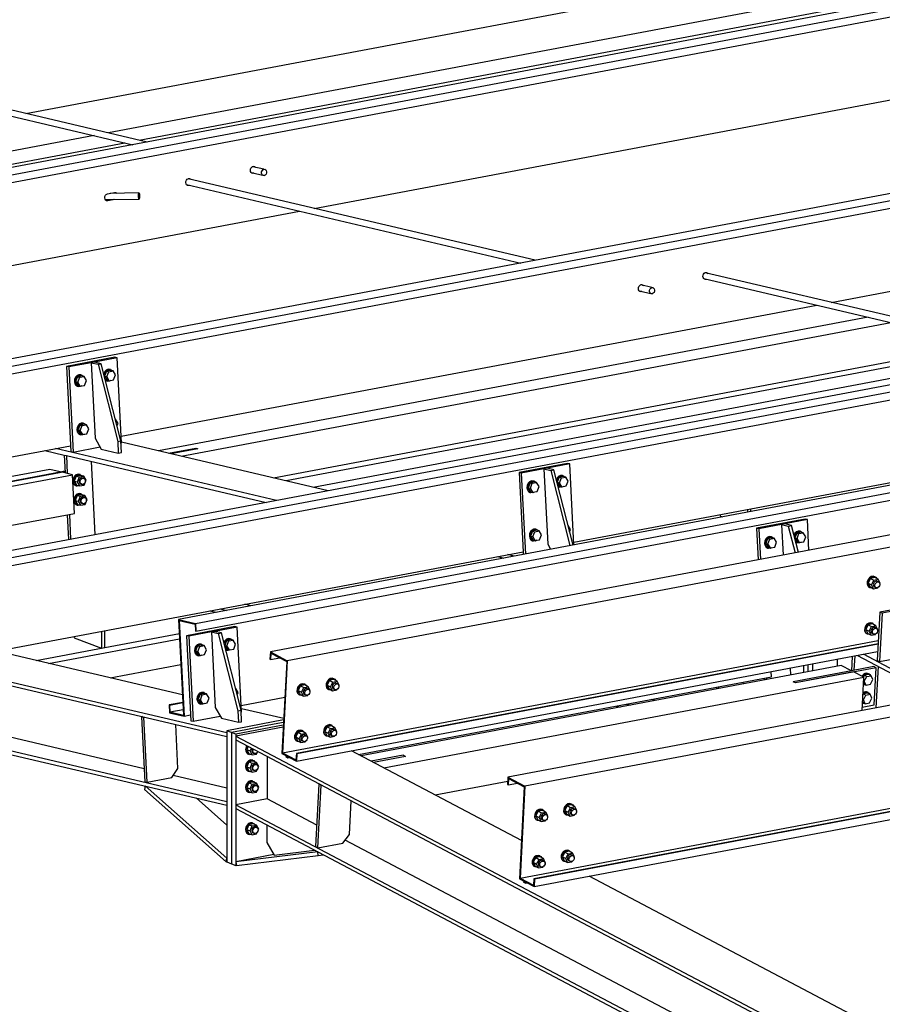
# Paper-space layout 'A0 Advance Steel' of a CAD drawing. Header units: millimetres. Extents: x -21 to 1320, y -7 to 928.
# Tile 39 of 134: x 700 to 729, y 136 to 169. Entities that reach past the tile are written whole.
import ezdxf

# ---------------------------------------------------------------- set-up
doc = ezdxf.new("R2010")
doc.units = ezdxf.units.MM
for name, color, linetype in [('AS_Belki', 145, 'CONTINUOUS'), ('AS_Blachy', 30, 'CONTINUOUS'), ('AS_Sruby', 9, 'CONTINUOUS')]:
    doc.layers.add(name, color=color, linetype=linetype)

psp = doc.layouts.new('A0 Advance Steel')

# ---------------------------------------------------------------- linework, layer by layer
at = {"layer": 'AS_Belki', "linetype": 'Continuous', "ltscale": 0.25}
for p, q in [((752.226, 173.804), (666.557, 157.664)), ((667.13, 157.53), (752.8, 173.669)), ((667.144, 157.269), (752.813, 173.408)), ((767.508, 170.222), (681.839, 154.082)), ((682.412, 153.948), (768.081, 170.087)), ((699.986, 165.696), (723.491, 170.124)), ((682.425, 153.687), (768.095, 169.826)), ((726.285, 169.469), (702.779, 165.041)), ((703.812, 164.799), (727.318, 169.227)), ((709.716, 162.492), (737.585, 167.743)), ((704.086, 164.734), (695.854, 166.664)), ((782.79, 166.64), (697.121, 150.5)), ((695.795, 166.471), (703.598, 164.642)), ((697.694, 150.366), (783.363, 166.506)), ((697.707, 150.105), (783.376, 166.245)), ((702.291, 164.949), (690.912, 162.805)), ((693.45, 162.847), (703.324, 164.707)), ((790.813, 164.759), (705.144, 148.62)), ((705.717, 148.485), (791.386, 164.625)), ((705.73, 148.224), (791.399, 164.364)), ((708.023, 163.812), (707.646, 163.9)), ((707.597, 163.705), (708.034, 163.603)), ((793.911, 163.663), (708.241, 147.524)), ((727.179, 159.321), (750.685, 163.75)), ((705.415, 163.294), (716.699, 160.649)), ((717.187, 160.741), (705.465, 163.489)), ((794.484, 163.361), (708.814, 147.221)), ((702.741, 162.983), (702.981, 163.028)), ((703.803, 163.016), (702.834, 163)), ((702.674, 162.789), (703.813, 162.808)), ((702.951, 162.793), (702.736, 162.753)), ((702.993, 162.793), (702.753, 162.748)), ((702.993, 162.793), (702.99, 162.794)), ((687.922, 158.386), (709.228, 162.401)), ((734.65, 157.57), (722.928, 160.318)), ((721.124, 159.819), (720.746, 159.907)), ((722.878, 160.123), (734.162, 157.479)), ((720.697, 159.712), (721.135, 159.61)), ((703.204, 154.805), (726.691, 159.23)), ((801.933, 159.432), (716.264, 143.292)), ((802.506, 159.129), (716.837, 142.99)), ((728.426, 158.823), (704.461, 154.308)), ((705.225, 154.129), (729.19, 158.644)), ((708.342, 153.398), (732.307, 157.913)), ((654.154, 157.131), (706.771, 144.798)), ((654.866, 156.835), (706.771, 144.669)), ((654.154, 154.81), (706.771, 142.477)), ((710.196, 152.964), (703.214, 154.6)), ((655.383, 154.393), (706.771, 142.348)), ((683.954, 151.178), (701.493, 154.482)), ((700.63, 154.32), (701.277, 154.168)), ((708.451, 152.635), (700.981, 154.386)), ((704.805, 154.227), (705.721, 154.4)), ((705.797, 154.382), (704.881, 154.209)), ((701.353, 154.15), (708.101, 152.569)), ((700.8, 153.683), (685.276, 150.758)), ((699.181, 153.232), (701.144, 153.602)), ((701.144, 153.602), (700.8, 153.683)), ((701.564, 153.504), (701.221, 153.584)), ((686.041, 150.579), (701.564, 153.504)), ((701.631, 152.199), (701.564, 153.504)), ((718.485, 151.223), (729.844, 153.363)), ((689.157, 149.849), (701.631, 152.199)), ((699.236, 147.596), (716.775, 150.9)), ((715.912, 150.738), (716.124, 150.688)), ((716.474, 150.754), (716.263, 150.804)), ((706.198, 148.908), (706.409, 148.858)), ((706.548, 148.974), (706.76, 148.924)), ((707.592, 149.081), (707.38, 149.13)), ((703.98, 143.577), (682.491, 148.614)), ((705.144, 148.62), (705.309, 145.389)), ((705.144, 148.62), (705.717, 148.485)), ((705.164, 148.582), (705.33, 145.352)), ((705.164, 148.582), (705.699, 148.457)), ((705.699, 148.457), (705.711, 148.229)), ((705.717, 148.485), (705.73, 148.224)), ((700.753, 147.131), (705.177, 147.964)), ((702.651, 147.668), (705.168, 148.142)), ((705.711, 148.229), (705.73, 148.224)), ((716.672, 139.885), (759.776, 148.006)), ((759.931, 147.924), (717.142, 139.863)), ((759.95, 147.914), (717.161, 139.853)), ((700.328, 147.23), (702.648, 147.668)), ((702.648, 147.668), (702.651, 147.668)), ((708.649, 144.117), (728.767, 147.907)), ((728.761, 147.795), (709.119, 144.095)), ((728.76, 147.781), (709.138, 144.085)), ((717.148, 139.602), (760.297, 147.731)), ((705.274, 146.071), (699.241, 147.485)), ((708.241, 147.524), (708.228, 147.273)), ((708.228, 147.273), (708.247, 147.263)), ((708.241, 147.524), (708.814, 147.221)), ((708.259, 147.482), (708.247, 147.263)), ((708.247, 147.263), (708.562, 147.322)), ((708.259, 147.482), (708.794, 147.2)), ((709.125, 143.834), (728.747, 147.531)), ((727.377, 147.272), (727.377, 147.041)), ((728.061, 147.401), (730.697, 146.011)), ((730.904, 146.05), (728.268, 147.44)), ((702.834, 146.643), (705.222, 147.093)), ((708.794, 147.2), (708.628, 144.096)), ((708.814, 147.221), (708.649, 144.117)), ((727.516, 147.067), (711.305, 144.013)), ((727.86, 146.885), (727.516, 147.067)), ((711.223, 144.056), (725.165, 146.682)), ((712.069, 143.61), (728.28, 146.664)), ((725.165, 146.682), (725.156, 146.854)), ((727.86, 146.885), (725.896, 146.516)), ((727.936, 146.845), (725.973, 146.475)), ((728.28, 146.664), (727.936, 146.845)), ((728.22, 145.544), (728.28, 146.664)), ((725.973, 146.475), (725.896, 146.516)), ((707.259, 145.716), (708.729, 145.993)), ((721.234, 145.883), (721.095, 145.916)), ((705.287, 145.818), (704.82, 145.73)), ((704.82, 145.73), (704.833, 145.469)), ((704.82, 145.73), (704.839, 145.725)), ((704.839, 145.725), (705.287, 145.81)), ((704.839, 145.725), (704.851, 145.497)), ((708.691, 145.27), (707.264, 145.604)), ((719.913, 145.693), (720.051, 145.66)), ((720.264, 145.759), (720.402, 145.727)), ((704.833, 145.469), (705.33, 145.352)), ((704.851, 145.497), (705.299, 145.581)), ((704.851, 145.497), (705.309, 145.389)), ((705.33, 145.352), (705.548, 145.393)), ((708.675, 144.982), (707.078, 144.681)), ((707.078, 144.681), (745.637, 124.343)), ((707.078, 144.681), (707.078, 144.552)), ((707.078, 144.552), (745.392, 124.343)), ((708.133, 143.995), (708.133, 142.559)), ((708.628, 144.096), (709.125, 143.834)), ((708.649, 144.117), (709.107, 143.875)), ((709.119, 144.095), (709.107, 143.875)), ((709.119, 144.095), (709.138, 144.085)), ((709.138, 144.085), (709.125, 143.834)), ((716.72, 141.157), (710.981, 144.184)), ((712.73, 144.035), (711.649, 143.831)), ((712.807, 143.995), (711.725, 143.791)), ((712.73, 144.035), (712.807, 143.995)), ((706.771, 142.923), (704.962, 143.347)), ((716.264, 143.292), (716.251, 143.041)), ((716.264, 143.292), (716.837, 142.99)), ((713.804, 142.695), (716.257, 143.157)), ((716.251, 143.041), (716.27, 143.031)), ((716.282, 143.25), (716.27, 143.031)), ((716.27, 143.031), (716.585, 143.09)), ((716.282, 143.25), (716.816, 142.968)), ((716.816, 142.968), (716.651, 139.864)), ((716.837, 142.99), (716.672, 139.885)), ((708.133, 142.559), (707.078, 142.36)), ((707.078, 142.36), (741.236, 124.343)), ((709.808, 141.675), (708.133, 142.559)), ((707.078, 142.231), (740.992, 124.343)), ((732.232, 129.847), (710.764, 141.171)), ((732.002, 133.096), (719.004, 139.952)), ((716.651, 139.864), (717.148, 139.602)), ((716.672, 139.885), (717.13, 139.644)), ((717.142, 139.863), (717.13, 139.644)), ((717.142, 139.863), (717.161, 139.853)), ((717.161, 139.853), (717.148, 139.602))]:
    psp.add_line(p, q, dxfattribs=at)
at = {"layer": 'AS_Belki', "linetype": 'Continuous', "ltscale": 0.25, "extrusion": (0.573065, -0.134322, 0.808427)}
for centre in [(320.965, -527.083, 383.757), (320.067, -538.131, 391.8)]:
    psp.add_circle(centre, 0.107, dxfattribs=at)
at = {"layer": 'AS_Belki', "linetype": 'Continuous', "ltscale": 0.25, "extrusion": (0.985406, 0.016164, 0.169449)}
psp.add_circle((151.346, -119.696, 696.17), 0.107, dxfattribs=at)
at = {"layer": 'AS_Belki', "linetype": 'Continuous', "ltscale": 0.25, "extrusion": (-0.573065, 0.134322, -0.808427)}
for centre, start, end in [((-320.965, -526.782, -383.537), 331.6116, 210.2695), ((-320.965, -526.766, -383.526), 171.1627, 210.2695), ((-320.965, -526.766, -383.526), 331.6116, 339.5739), ((-320.067, -525.141, -382.343), 331.6117, 210.2694), ((-320.067, -525.125, -382.331), 331.6116, 339.574), ((-320.067, -525.125, -382.331), 171.1628, 210.2694), ((-318.94, -523.081, -380.843), 340.3237, 160.3237), ((-319.039, -523.246, -380.963), 170.3273, 209.3781), ((-319.039, -523.262, -380.974), 160.3237, 206.8022), ((-319.039, -523.262, -380.974), 339.596, 340.3237), ((-320.965, -539.471, -392.776), 331.6117, 210.2695), ((-320.965, -539.455, -392.764), 171.1628, 210.2694), ((-320.067, -537.83, -391.581), 331.6116, 210.2695), ((-320.067, -537.814, -391.57), 171.1627, 210.2694), ((-320.965, -539.455, -392.764), 331.6116, 339.574), ((-320.067, -537.814, -391.57), 331.6115, 339.5738)]:
    psp.add_arc(centre, 0.12, start, end, dxfattribs=at)
at = {"layer": 'AS_Blachy', "linetype": 'Continuous', "ltscale": 0.25}
for p, q in [((732.736, 157.813), (708.771, 153.298)), ((709.682, 153.084), (733.648, 157.599)), ((702.992, 157.466), (701.356, 157.158)), ((702.196, 157.284), (701.432, 157.14)), ((702.305, 157.304), (702.196, 157.284)), ((702.196, 157.284), (702.326, 154.739)), ((702.196, 157.284), (702.425, 157.23)), ((703.068, 157.448), (702.305, 157.304)), ((702.534, 157.251), (702.305, 157.304)), ((702.425, 157.23), (702.534, 157.251)), ((702.425, 157.23), (703.087, 154.625)), ((703.196, 154.645), (702.534, 157.251)), ((703.068, 157.448), (702.992, 157.466)), ((703.215, 154.577), (703.068, 157.448)), ((701.356, 157.158), (701.503, 154.286)), ((701.432, 157.14), (701.356, 157.158)), ((701.432, 157.14), (701.579, 154.269)), ((702.326, 154.739), (702.534, 154.368)), ((703.087, 154.625), (703.196, 154.645)), ((703.087, 154.625), (703.107, 154.233)), ((703.216, 154.254), (703.196, 154.645)), ((703.2, 154.574), (703.215, 154.577)), ((701.503, 154.286), (701.579, 154.269)), ((701.579, 154.269), (702.493, 154.441)), ((702.534, 154.368), (703.107, 154.233)), ((703.107, 154.233), (703.216, 154.254)), ((704.805, 154.227), (705.721, 154.4)), ((705.721, 154.4), (705.797, 154.382)), ((701.277, 154.168), (701.308, 153.564)), ((701.277, 154.168), (701.353, 154.15)), ((701.353, 154.15), (701.384, 153.546)), ((702.327, 151.481), (702.2, 153.952)), ((701.306, 153.6), (699.257, 153.215)), ((701.144, 153.602), (701.304, 153.632)), ((718.274, 153.884), (716.638, 153.576)), ((716.638, 153.576), (716.775, 150.9)), ((716.714, 153.558), (716.638, 153.576)), ((717.532, 153.712), (716.714, 153.558)), ((717.478, 153.702), (717.608, 151.157)), ((717.478, 153.702), (717.707, 153.648)), ((717.587, 153.722), (717.532, 153.712)), ((718.35, 153.866), (717.587, 153.722)), ((717.816, 153.669), (717.587, 153.722)), ((717.707, 153.648), (717.816, 153.669)), ((717.707, 153.648), (718.352, 151.108)), ((718.461, 151.129), (717.816, 153.669)), ((718.35, 153.866), (718.274, 153.884)), ((718.49, 151.134), (718.35, 153.866)), ((716.714, 153.558), (716.854, 150.826)), ((724.355, 152.328), (724.355, 152.239)), ((724.464, 152.259), (724.464, 152.349)), ((701.38, 152.151), (701.423, 151.311)), ((701.455, 152.165), (701.498, 151.325)), ((723.413, 152.151), (723.435, 152.108)), ((723.435, 152.108), (723.509, 152.079)), ((726.297, 152.004), (724.661, 151.695)), ((726.373, 151.986), (725.609, 151.842)), ((726.373, 151.986), (726.297, 152.004)), ((726.426, 150.95), (726.373, 151.986)), ((724.661, 151.695), (724.715, 150.627)), ((724.737, 151.678), (724.661, 151.695)), ((725.555, 151.832), (724.737, 151.678)), ((724.737, 151.678), (724.79, 150.641)), ((725.5, 151.821), (725.553, 150.785)), ((725.5, 151.821), (725.73, 151.768)), ((725.609, 151.842), (725.555, 151.832)), ((725.839, 151.788), (725.609, 151.842)), ((725.73, 151.768), (725.839, 151.788)), ((725.73, 151.768), (725.96, 150.862)), ((726.069, 150.882), (725.839, 151.788)), ((716.775, 150.9), (716.779, 150.812)), ((717.608, 151.157), (717.704, 150.986)), ((730.454, 149.175), (728.818, 148.866)), ((729.658, 148.97), (728.894, 148.826)), ((728.818, 148.866), (728.731, 147.236)), ((728.894, 148.826), (728.807, 147.196)), ((728.894, 148.826), (728.818, 148.866)), ((707.047, 148.377), (705.411, 148.069)), ((707.123, 148.359), (706.36, 148.215)), ((707.123, 148.359), (707.047, 148.377)), ((707.27, 145.488), (707.123, 148.359)), ((701.601, 148.042), (701.622, 147.998)), ((701.622, 147.998), (702.542, 147.648)), ((702.542, 148.219), (702.542, 147.648)), ((702.651, 147.668), (702.651, 148.24)), ((705.411, 148.069), (705.558, 145.197)), ((705.487, 148.051), (705.411, 148.069)), ((706.305, 148.205), (705.487, 148.051)), ((705.487, 148.051), (705.634, 145.18)), ((706.251, 148.195), (706.381, 145.65)), ((706.251, 148.195), (706.48, 148.141)), ((706.36, 148.215), (706.305, 148.205)), ((706.589, 148.162), (706.36, 148.215)), ((706.48, 148.141), (706.589, 148.162)), ((706.48, 148.141), (707.142, 145.536)), ((707.251, 145.556), (706.589, 148.162)), ((702.542, 147.648), (702.651, 147.668)), ((727.891, 147.369), (727.865, 146.886)), ((727.971, 147.384), (727.945, 146.901)), ((728.807, 147.196), (729.709, 147.365)), ((725.82, 146.747), (725.809, 146.977)), ((728.699, 146.989), (725.973, 146.475)), ((726.239, 147.058), (726.239, 146.826)), ((726.392, 147.087), (726.392, 146.855)), ((726.546, 147.116), (726.546, 146.884)), ((728.623, 147.029), (727.86, 146.885)), ((728.699, 146.989), (728.623, 147.029)), ((728.633, 145.735), (728.699, 146.989)), ((728.698, 145.634), (728.772, 147.026)), ((728.731, 147.236), (728.807, 147.196)), ((724.914, 146.635), (724.917, 146.577)), ((724.989, 146.649), (724.992, 146.591)), ((723.306, 146.332), (723.309, 146.274)), ((723.384, 146.288), (723.381, 146.346)), ((724.213, 146.444), (724.21, 146.502)), ((706.381, 145.65), (706.589, 145.279)), ((728.226, 145.658), (728.633, 145.735)), ((703.921, 145.337), (703.89, 145.331)), ((703.89, 145.331), (704.002, 143.139)), ((703.89, 145.331), (703.967, 145.313)), ((703.967, 145.313), (703.997, 145.319)), ((704.079, 143.121), (703.967, 145.313)), ((705.634, 145.18), (706.548, 145.352)), ((706.589, 145.279), (707.162, 145.144)), ((707.142, 145.536), (707.251, 145.556)), ((707.142, 145.536), (707.162, 145.144)), ((707.271, 145.165), (707.251, 145.556)), ((707.255, 145.485), (707.27, 145.488)), ((705.121, 143.58), (705.044, 145.074)), ((705.558, 145.197), (705.634, 145.18)), ((708.688, 145.223), (706.771, 144.862)), ((708.679, 145.047), (707.078, 144.745)), ((707.162, 145.144), (707.271, 145.165)), ((708.015, 145.009), (707.415, 144.896)), ((708.615, 145.122), (708.015, 145.009)), ((708.683, 145.135), (708.615, 145.122)), ((706.924, 144.804), (706.771, 144.862)), ((706.771, 144.862), (706.771, 140.43)), ((707.415, 144.896), (706.924, 144.804)), ((707.078, 144.745), (706.924, 144.804)), ((706.924, 144.804), (706.924, 143.648)), ((707.078, 144.745), (707.078, 144.681)), ((707.078, 144.552), (707.078, 140.313)), ((708.762, 144.025), (708.76, 143.989)), ((708.76, 143.989), (708.836, 143.949)), ((708.838, 143.985), (708.836, 143.949)), ((708.836, 143.949), (708.888, 143.959)), ((712.807, 143.995), (712.73, 144.035)), ((706.924, 143.648), (706.924, 140.372)), ((704.079, 143.121), (704.916, 143.278)), ((704.916, 143.278), (705.121, 143.58)), ((704.01, 142.995), (703.988, 142.88)), ((704.002, 143.139), (704.079, 143.121)), ((706.771, 140.555), (704.01, 142.995)), ((709.882, 143.06), (709.77, 140.953)), ((709.846, 140.912), (709.959, 143.02)), ((709.9, 143.063), (709.882, 143.06)), ((709.959, 143.02), (709.882, 143.06)), ((709.959, 143.02), (709.977, 143.023)), ((703.988, 142.88), (706.749, 140.44)), ((705.739, 142.59), (706.771, 141.677)), ((710.915, 141.362), (710.975, 142.496)), ((708.125, 141.679), (708.125, 141.085)), ((710.683, 141.07), (710.915, 141.362)), ((708.125, 141.085), (708.371, 140.665)), ((709.77, 140.953), (709.846, 140.912)), ((709.846, 140.912), (710.683, 141.07)), ((709.839, 140.775), (707.078, 140.438)), ((708.362, 140.68), (707.078, 140.438)), ((707.1, 140.307), (709.861, 140.643)), ((708.371, 140.665), (709.732, 140.831)), ((709.861, 140.643), (709.839, 140.775)), ((709.861, 140.643), (710.028, 140.675)), ((706.749, 140.44), (706.771, 140.555)), ((706.749, 140.44), (706.771, 140.445)), ((706.771, 140.43), (706.924, 140.372)), ((706.924, 140.372), (707.078, 140.313)), ((707.078, 140.438), (707.1, 140.307)), ((707.078, 140.313), (707.098, 140.317)), ((716.785, 139.794), (716.783, 139.757)), ((716.783, 139.757), (716.859, 139.717)), ((716.861, 139.753), (716.859, 139.717)), ((716.859, 139.717), (716.911, 139.727))]:
    psp.add_line(p, q, dxfattribs=at)
at = {"layer": 'AS_Sruby', "linetype": 'Continuous', "ltscale": 0.25}
for p, q in [((702.71, 156.997), (702.645, 156.832)), ((702.856, 157.024), (702.71, 156.997)), ((702.71, 156.997), (702.786, 156.979)), ((702.721, 156.814), (702.786, 156.979)), ((702.786, 156.979), (702.932, 157.006)), ((702.844, 157.052), (702.821, 157.057)), ((702.932, 157.006), (702.856, 157.024)), ((703.013, 156.869), (702.932, 157.006)), ((701.729, 156.812), (701.663, 156.647)), ((701.663, 156.647), (701.744, 156.509)), ((701.663, 156.647), (701.74, 156.629)), ((701.874, 156.839), (701.729, 156.812)), ((701.729, 156.812), (701.805, 156.794)), ((701.74, 156.629), (701.805, 156.794)), ((701.82, 156.491), (701.74, 156.629)), ((701.805, 156.794), (701.951, 156.821)), ((701.863, 156.867), (701.84, 156.872)), ((701.951, 156.821), (701.874, 156.839)), ((702.031, 156.684), (701.951, 156.821)), ((701.966, 156.519), (702.031, 156.684)), ((702.645, 156.832), (702.726, 156.694)), ((702.645, 156.832), (702.721, 156.814)), ((702.715, 156.672), (702.737, 156.666)), ((702.802, 156.676), (702.721, 156.814)), ((702.726, 156.694), (702.802, 156.676)), ((702.802, 156.676), (702.948, 156.704)), ((702.948, 156.704), (703.013, 156.869)), ((701.733, 156.487), (701.756, 156.481)), ((701.744, 156.509), (701.82, 156.491)), ((701.82, 156.491), (701.966, 156.519)), ((701.946, 155.235), (701.923, 155.241)), ((703.016, 155.375), (703.01, 155.376)), ((703.011, 155.374), (703.016, 155.375)), ((703.097, 155.237), (703.016, 155.375)), ((703.066, 155.159), (703.097, 155.237)), ((701.812, 155.18), (701.747, 155.015)), ((701.747, 155.015), (701.828, 154.878)), ((701.747, 155.015), (701.823, 154.997)), ((701.958, 155.208), (701.812, 155.18)), ((701.812, 155.18), (701.888, 155.162)), ((701.823, 154.997), (701.888, 155.162)), ((701.904, 154.86), (701.823, 154.997)), ((701.888, 155.162), (702.034, 155.19)), ((702.034, 155.19), (701.958, 155.208)), ((702.115, 155.052), (702.034, 155.19)), ((702.05, 154.887), (702.115, 155.052)), ((701.816, 154.855), (701.839, 154.85)), ((701.828, 154.878), (701.904, 154.86)), ((701.904, 154.86), (702.05, 154.887)), ((701.68, 153.452), (701.615, 153.287)), ((701.615, 153.287), (701.696, 153.15)), ((701.615, 153.287), (701.728, 153.261)), ((701.826, 153.48), (701.68, 153.452)), ((701.68, 153.452), (701.793, 153.426)), ((701.728, 153.261), (701.793, 153.426)), ((701.809, 153.123), (701.728, 153.261)), ((701.814, 153.507), (701.791, 153.513)), ((701.793, 153.426), (701.939, 153.453)), ((701.939, 153.453), (701.826, 153.48)), ((701.935, 153.383), (701.902, 153.391)), ((702.02, 153.316), (701.939, 153.453)), ((701.955, 153.151), (702.02, 153.316)), ((717.01, 153.23), (716.945, 153.065)), ((717.156, 153.257), (717.01, 153.23)), ((717.01, 153.23), (717.087, 153.212)), ((717.087, 153.212), (717.233, 153.239)), ((717.144, 153.285), (717.121, 153.29)), ((717.233, 153.239), (717.156, 153.257)), ((717.313, 153.102), (717.233, 153.239)), ((717.992, 153.415), (717.927, 153.25)), ((717.927, 153.25), (718.007, 153.112)), ((717.927, 153.25), (718.003, 153.232)), ((718.138, 153.442), (717.992, 153.415)), ((717.992, 153.415), (718.068, 153.397)), ((718.003, 153.232), (718.068, 153.397)), ((718.084, 153.094), (718.003, 153.232)), ((718.068, 153.397), (718.214, 153.424)), ((718.126, 153.47), (718.103, 153.475)), ((718.214, 153.424), (718.138, 153.442)), ((718.295, 153.287), (718.214, 153.424)), ((718.23, 153.122), (718.295, 153.287)), ((701.685, 153.127), (701.708, 153.122)), ((701.696, 153.15), (701.809, 153.123)), ((701.809, 153.123), (701.955, 153.151)), ((701.846, 153.185), (701.878, 153.178)), ((716.945, 153.065), (717.026, 152.927)), ((716.945, 153.065), (717.021, 153.047)), ((717.015, 152.905), (717.038, 152.9)), ((717.021, 153.047), (717.087, 153.212)), ((717.102, 152.909), (717.021, 153.047)), ((717.026, 152.927), (717.102, 152.909)), ((717.102, 152.909), (717.248, 152.937)), ((717.248, 152.937), (717.313, 153.102)), ((717.996, 153.09), (718.019, 153.084)), ((718.007, 153.112), (718.084, 153.094)), ((718.084, 153.094), (718.23, 153.122)), ((701.714, 152.8), (701.648, 152.635)), ((701.648, 152.635), (701.729, 152.497)), ((701.648, 152.635), (701.762, 152.608)), ((701.86, 152.827), (701.714, 152.8)), ((701.714, 152.8), (701.827, 152.773)), ((701.762, 152.608), (701.827, 152.773)), ((701.842, 152.471), (701.762, 152.608)), ((701.848, 152.855), (701.825, 152.86)), ((701.827, 152.773), (701.973, 152.801)), ((701.973, 152.801), (701.86, 152.827)), ((701.968, 152.731), (701.936, 152.739)), ((702.053, 152.663), (701.973, 152.801)), ((701.988, 152.498), (702.053, 152.663)), ((701.718, 152.475), (701.741, 152.47)), ((701.729, 152.497), (701.842, 152.471)), ((701.842, 152.471), (701.988, 152.498)), ((701.879, 152.533), (701.911, 152.526)), ((717.094, 151.598), (717.029, 151.433)), ((717.24, 151.626), (717.094, 151.598)), ((717.094, 151.598), (717.17, 151.58)), ((717.105, 151.415), (717.17, 151.58)), ((717.17, 151.58), (717.316, 151.608)), ((717.228, 151.653), (717.205, 151.659)), ((717.316, 151.608), (717.24, 151.626)), ((717.397, 151.47), (717.316, 151.608)), ((718.298, 151.793), (718.292, 151.794)), ((718.293, 151.792), (718.298, 151.793)), ((718.378, 151.655), (718.298, 151.793)), ((718.347, 151.577), (718.378, 151.655)), ((726.149, 151.589), (726.126, 151.595)), ((717.029, 151.433), (717.109, 151.296)), ((717.029, 151.433), (717.105, 151.415)), ((717.098, 151.273), (717.121, 151.268)), ((717.186, 151.278), (717.105, 151.415)), ((717.109, 151.296), (717.186, 151.278)), ((717.186, 151.278), (717.332, 151.305)), ((717.332, 151.305), (717.397, 151.47)), ((725.033, 151.349), (724.968, 151.184)), ((725.179, 151.377), (725.033, 151.349)), ((725.033, 151.349), (725.11, 151.331)), ((725.044, 151.166), (725.11, 151.331)), ((725.11, 151.331), (725.255, 151.359)), ((725.167, 151.404), (725.144, 151.41)), ((725.255, 151.359), (725.179, 151.377)), ((725.336, 151.221), (725.255, 151.359)), ((726.015, 151.534), (725.95, 151.369)), ((725.95, 151.369), (726.03, 151.232)), ((725.95, 151.369), (726.026, 151.351)), ((726.161, 151.562), (726.015, 151.534)), ((726.015, 151.534), (726.091, 151.516)), ((726.026, 151.351), (726.091, 151.516)), ((726.107, 151.214), (726.026, 151.351)), ((726.03, 151.232), (726.107, 151.214)), ((726.091, 151.516), (726.237, 151.544)), ((726.107, 151.214), (726.252, 151.241)), ((726.237, 151.544), (726.161, 151.562)), ((726.318, 151.406), (726.237, 151.544)), ((726.252, 151.241), (726.318, 151.406)), ((724.968, 151.184), (725.049, 151.047)), ((724.968, 151.184), (725.044, 151.166)), ((725.038, 151.024), (725.06, 151.019)), ((725.125, 151.029), (725.044, 151.166)), ((725.049, 151.047), (725.125, 151.029)), ((725.125, 151.029), (725.271, 151.056)), ((725.271, 151.056), (725.336, 151.221)), ((726.019, 151.209), (726.042, 151.204)), ((728.51, 150.004), (728.43, 149.845)), ((728.656, 150.031), (728.51, 150.004)), ((728.51, 150.004), (728.623, 149.944)), ((728.543, 149.785), (728.623, 149.944)), ((728.623, 149.944), (728.769, 149.972)), ((728.675, 150.046), (728.652, 150.058)), ((728.769, 149.972), (728.656, 150.031)), ((728.778, 149.885), (728.727, 149.912)), ((728.834, 149.84), (728.769, 149.972)), ((728.43, 149.845), (728.495, 149.713)), ((728.43, 149.845), (728.543, 149.785)), ((728.453, 149.711), (728.476, 149.699)), ((728.495, 149.713), (728.608, 149.654)), ((728.608, 149.654), (728.543, 149.785)), ((728.608, 149.654), (728.754, 149.681)), ((728.65, 149.714), (728.701, 149.687)), ((728.754, 149.681), (728.762, 149.697)), ((728.825, 149.821), (728.834, 149.84)), ((728.427, 148.436), (728.346, 148.277)), ((728.346, 148.277), (728.411, 148.146)), ((728.346, 148.277), (728.459, 148.217)), ((728.573, 148.464), (728.427, 148.436)), ((728.427, 148.436), (728.54, 148.376)), ((728.459, 148.217), (728.54, 148.376)), ((728.54, 148.376), (728.686, 148.404)), ((728.591, 148.478), (728.568, 148.49)), ((728.686, 148.404), (728.573, 148.464)), ((728.694, 148.317), (728.643, 148.344)), ((728.751, 148.272), (728.686, 148.404)), ((728.741, 148.253), (728.751, 148.272)), ((706.911, 147.935), (706.765, 147.907)), ((706.841, 147.89), (706.987, 147.917)), ((706.899, 147.963), (706.876, 147.968)), ((706.987, 147.917), (706.911, 147.935)), ((707.068, 147.78), (706.987, 147.917)), ((728.37, 148.143), (728.393, 148.131)), ((728.411, 148.146), (728.524, 148.086)), ((728.524, 148.086), (728.459, 148.217)), ((728.524, 148.086), (728.67, 148.113)), ((728.567, 148.146), (728.618, 148.119)), ((728.67, 148.113), (728.678, 148.129)), ((705.783, 147.723), (705.718, 147.558)), ((705.929, 147.75), (705.783, 147.723)), ((705.783, 147.723), (705.86, 147.705)), ((705.795, 147.54), (705.86, 147.705)), ((705.86, 147.705), (706.006, 147.732)), ((705.917, 147.778), (705.895, 147.783)), ((706.006, 147.732), (705.929, 147.75)), ((706.086, 147.595), (706.006, 147.732)), ((706.021, 147.43), (706.086, 147.595)), ((706.765, 147.907), (706.7, 147.743)), ((706.7, 147.743), (706.781, 147.605)), ((706.7, 147.743), (706.776, 147.725)), ((706.765, 147.907), (706.841, 147.89)), ((706.769, 147.583), (706.792, 147.577)), ((706.776, 147.725), (706.841, 147.89)), ((706.857, 147.587), (706.776, 147.725)), ((706.781, 147.605), (706.857, 147.587)), ((706.857, 147.587), (707.003, 147.615)), ((707.003, 147.615), (707.068, 147.78)), ((705.718, 147.558), (705.799, 147.42)), ((705.718, 147.558), (705.795, 147.54)), ((705.788, 147.398), (705.811, 147.392)), ((705.875, 147.402), (705.795, 147.54)), ((705.799, 147.42), (705.875, 147.402)), ((705.875, 147.402), (706.021, 147.43)), ((710.388, 146.59), (710.242, 146.562)), ((710.407, 146.604), (710.384, 146.616)), ((710.501, 146.53), (710.388, 146.59)), ((728.301, 146.731), (728.27, 146.669)), ((728.297, 146.532), (728.378, 146.691)), ((728.447, 146.758), (728.301, 146.731)), ((728.301, 146.731), (728.378, 146.691)), ((728.378, 146.691), (728.524, 146.718)), ((728.466, 146.773), (728.443, 146.785)), ((728.524, 146.718), (728.447, 146.758)), ((728.508, 146.428), (728.589, 146.587)), ((728.589, 146.587), (728.524, 146.718)), ((707.071, 146.286), (707.065, 146.287)), ((707.066, 146.285), (707.071, 146.286)), ((707.152, 146.148), (707.071, 146.286)), ((709.261, 146.377), (709.18, 146.218)), ((709.406, 146.405), (709.261, 146.377)), ((709.261, 146.377), (709.374, 146.318)), ((709.293, 146.159), (709.374, 146.318)), ((709.374, 146.318), (709.52, 146.345)), ((709.425, 146.419), (709.402, 146.431)), ((709.52, 146.345), (709.406, 146.405)), ((709.528, 146.258), (709.477, 146.285)), ((709.585, 146.214), (709.52, 146.345)), ((710.242, 146.562), (710.161, 146.403)), ((710.161, 146.403), (710.227, 146.272)), ((710.161, 146.403), (710.275, 146.344)), ((710.185, 146.269), (710.208, 146.257)), ((710.227, 146.272), (710.34, 146.212)), ((710.242, 146.562), (710.355, 146.503)), ((710.275, 146.344), (710.355, 146.503)), ((710.34, 146.212), (710.275, 146.344)), ((710.355, 146.503), (710.501, 146.53)), ((710.382, 146.272), (710.433, 146.245)), ((710.51, 146.443), (710.459, 146.47)), ((710.486, 146.24), (710.493, 146.255)), ((710.566, 146.399), (710.501, 146.53)), ((710.557, 146.379), (710.566, 146.399)), ((728.267, 146.426), (728.267, 146.426)), ((728.27, 146.473), (728.286, 146.44)), ((728.273, 146.544), (728.297, 146.532)), ((728.286, 146.44), (728.362, 146.4)), ((728.362, 146.4), (728.297, 146.532)), ((728.362, 146.4), (728.508, 146.428)), ((705.867, 146.091), (705.802, 145.926)), ((705.802, 145.926), (705.883, 145.789)), ((705.802, 145.926), (705.878, 145.908)), ((706.013, 146.119), (705.867, 146.091)), ((705.867, 146.091), (705.943, 146.073)), ((705.878, 145.908), (705.943, 146.073)), ((705.943, 146.073), (706.089, 146.101)), ((706.001, 146.146), (705.978, 146.152)), ((706.089, 146.101), (706.013, 146.119)), ((706.17, 145.963), (706.089, 146.101)), ((706.105, 145.798), (706.17, 145.963)), ((707.121, 146.07), (707.152, 146.148)), ((709.18, 146.218), (709.245, 146.087)), ((709.18, 146.218), (709.293, 146.159)), ((709.204, 146.084), (709.227, 146.072)), ((709.245, 146.087), (709.358, 146.027)), ((709.358, 146.027), (709.293, 146.159)), ((709.358, 146.027), (709.504, 146.055)), ((709.4, 146.087), (709.452, 146.06)), ((709.504, 146.055), (709.512, 146.07)), ((709.575, 146.194), (709.585, 146.214)), ((710.34, 146.212), (710.486, 146.24)), ((728.24, 145.917), (728.264, 145.904)), ((728.268, 146.104), (728.248, 146.064)), ((728.264, 145.904), (728.344, 146.063)), ((728.414, 146.131), (728.268, 146.104)), ((728.268, 146.104), (728.344, 146.063)), ((728.344, 146.063), (728.49, 146.091)), ((728.432, 146.146), (728.409, 146.158)), ((728.49, 146.091), (728.414, 146.131)), ((728.475, 145.8), (728.555, 145.959)), ((728.555, 145.959), (728.49, 146.091)), ((705.871, 145.766), (705.894, 145.761)), ((705.959, 145.771), (705.878, 145.908)), ((705.883, 145.789), (705.959, 145.771)), ((705.959, 145.771), (706.105, 145.798)), ((728.234, 145.799), (728.234, 145.799)), ((728.236, 145.846), (728.252, 145.813)), ((728.252, 145.813), (728.329, 145.773)), ((728.329, 145.773), (728.264, 145.904)), ((728.329, 145.773), (728.475, 145.8)), ((710.159, 144.994), (710.078, 144.835)), ((710.304, 145.022), (710.159, 144.994)), ((710.159, 144.994), (710.272, 144.935)), ((710.191, 144.776), (710.272, 144.935)), ((710.272, 144.935), (710.418, 144.962)), ((710.323, 145.036), (710.3, 145.049)), ((710.418, 144.962), (710.304, 145.022)), ((710.483, 144.831), (710.418, 144.962)), ((709.177, 144.81), (709.096, 144.651)), ((709.096, 144.651), (709.161, 144.519)), ((709.096, 144.651), (709.209, 144.591)), ((709.323, 144.837), (709.177, 144.81)), ((709.177, 144.81), (709.29, 144.75)), ((709.209, 144.591), (709.29, 144.75)), ((709.275, 144.459), (709.209, 144.591)), ((709.29, 144.75), (709.436, 144.777)), ((709.341, 144.852), (709.318, 144.864)), ((709.436, 144.777), (709.323, 144.837)), ((709.445, 144.69), (709.394, 144.717)), ((709.501, 144.646), (709.436, 144.777)), ((709.491, 144.627), (709.501, 144.646)), ((710.078, 144.835), (710.143, 144.704)), ((710.078, 144.835), (710.191, 144.776)), ((710.102, 144.701), (710.125, 144.689)), ((710.143, 144.704), (710.256, 144.644)), ((710.256, 144.644), (710.191, 144.776)), ((710.256, 144.644), (710.402, 144.672)), ((710.299, 144.704), (710.35, 144.677)), ((710.426, 144.875), (710.375, 144.902)), ((710.402, 144.672), (710.41, 144.687)), ((710.473, 144.812), (710.483, 144.831)), ((707.495, 144.332), (707.446, 144.223)), ((707.559, 144.18), (707.602, 144.276)), ((709.12, 144.517), (709.143, 144.504)), ((709.161, 144.519), (709.275, 144.459)), ((709.275, 144.459), (709.42, 144.487)), ((709.317, 144.519), (709.368, 144.492)), ((709.42, 144.487), (709.428, 144.502)), ((707.446, 144.223), (707.519, 144.088)), ((707.446, 144.223), (707.559, 144.18)), ((707.506, 144.07), (707.529, 144.061)), ((707.519, 144.088), (707.632, 144.045)), ((707.632, 144.045), (707.559, 144.18)), ((707.632, 144.045), (707.778, 144.073)), ((707.672, 144.106), (707.704, 144.094)), ((707.778, 144.073), (707.818, 144.162)), ((707.519, 143.808), (707.446, 143.645)), ((707.446, 143.645), (707.519, 143.51)), ((707.446, 143.645), (707.559, 143.602)), ((707.665, 143.835), (707.519, 143.808)), ((707.519, 143.808), (707.632, 143.765)), ((707.559, 143.602), (707.632, 143.765)), ((707.632, 143.467), (707.559, 143.602)), ((707.654, 143.863), (707.631, 143.871)), ((707.632, 143.765), (707.778, 143.792)), ((707.778, 143.792), (707.665, 143.835)), ((707.771, 143.718), (707.739, 143.731)), ((707.851, 143.657), (707.778, 143.792)), ((707.778, 143.494), (707.851, 143.657)), ((707.506, 143.492), (707.529, 143.483)), ((707.519, 143.51), (707.632, 143.467)), ((707.632, 143.467), (707.778, 143.494)), ((707.672, 143.528), (707.704, 143.516)), ((707.519, 143.101), (707.446, 142.939)), ((707.446, 142.939), (707.519, 142.804)), ((707.446, 142.939), (707.559, 142.896)), ((707.665, 143.129), (707.519, 143.101)), ((707.519, 143.101), (707.632, 143.058)), ((707.559, 142.896), (707.632, 143.058)), ((707.654, 143.156), (707.631, 143.165)), ((707.632, 143.058), (707.778, 143.086)), ((707.778, 143.086), (707.665, 143.129)), ((707.771, 143.012), (707.739, 143.024)), ((707.851, 142.95), (707.778, 143.086)), ((707.778, 142.788), (707.851, 142.95)), ((707.506, 142.785), (707.529, 142.776)), ((707.519, 142.804), (707.632, 142.76)), ((707.632, 142.76), (707.559, 142.896)), ((707.632, 142.76), (707.778, 142.788)), ((707.672, 142.822), (707.704, 142.809)), ((718.265, 142.331), (718.184, 142.172)), ((718.411, 142.358), (718.265, 142.331)), ((718.265, 142.331), (718.378, 142.271)), ((718.297, 142.112), (718.378, 142.271)), ((718.378, 142.271), (718.524, 142.298)), ((718.429, 142.373), (718.407, 142.385)), ((718.524, 142.298), (718.411, 142.358)), ((718.589, 142.167), (718.524, 142.298)), ((717.283, 142.146), (717.203, 141.987)), ((717.203, 141.987), (717.268, 141.855)), ((717.203, 141.987), (717.316, 141.927)), ((717.429, 142.173), (717.283, 142.146)), ((717.283, 142.146), (717.397, 142.086)), ((717.316, 141.927), (717.397, 142.086)), ((717.381, 141.795), (717.316, 141.927)), ((717.397, 142.086), (717.542, 142.114)), ((717.448, 142.188), (717.425, 142.2)), ((717.542, 142.114), (717.429, 142.173)), ((717.551, 142.026), (717.5, 142.053)), ((717.608, 141.982), (717.542, 142.114)), ((717.598, 141.963), (717.608, 141.982)), ((718.184, 142.172), (718.25, 142.04)), ((718.184, 142.172), (718.297, 142.112)), ((718.208, 142.038), (718.231, 142.026)), ((718.25, 142.04), (718.363, 141.98)), ((718.363, 141.98), (718.297, 142.112)), ((718.363, 141.98), (718.508, 142.008)), ((718.405, 142.04), (718.456, 142.013)), ((718.533, 142.211), (718.482, 142.238)), ((718.508, 142.008), (718.516, 142.023)), ((718.579, 142.148), (718.589, 142.167)), ((707.519, 141.688), (707.446, 141.526)), ((707.665, 141.716), (707.519, 141.688)), ((707.519, 141.688), (707.632, 141.645)), ((707.559, 141.482), (707.632, 141.645)), ((707.654, 141.743), (707.631, 141.752)), ((707.632, 141.645), (707.778, 141.672)), ((707.778, 141.672), (707.665, 141.716)), ((707.771, 141.599), (707.739, 141.611)), ((707.851, 141.537), (707.778, 141.672)), ((717.226, 141.853), (717.249, 141.841)), ((717.268, 141.855), (717.381, 141.795)), ((717.381, 141.795), (717.527, 141.823)), ((717.423, 141.856), (717.475, 141.829)), ((717.527, 141.823), (717.535, 141.838)), ((707.446, 141.526), (707.519, 141.391)), ((707.446, 141.526), (707.559, 141.482)), ((707.506, 141.372), (707.529, 141.363)), ((707.519, 141.391), (707.632, 141.347)), ((707.632, 141.347), (707.559, 141.482)), ((707.632, 141.347), (707.778, 141.375)), ((707.672, 141.409), (707.704, 141.396)), ((707.778, 141.375), (707.851, 141.537)), ((717.346, 140.605), (717.2, 140.578)), ((717.364, 140.62), (717.341, 140.632)), ((717.459, 140.546), (717.346, 140.605)), ((718.181, 140.763), (718.101, 140.604)), ((718.101, 140.604), (718.166, 140.472)), ((718.101, 140.604), (718.214, 140.544)), ((718.327, 140.79), (718.181, 140.763)), ((718.181, 140.763), (718.295, 140.703)), ((718.214, 140.544), (718.295, 140.703)), ((718.295, 140.703), (718.44, 140.731)), ((718.346, 140.805), (718.323, 140.817)), ((718.44, 140.731), (718.327, 140.79)), ((718.449, 140.644), (718.398, 140.671)), ((718.506, 140.599), (718.44, 140.731)), ((718.496, 140.58), (718.506, 140.599)), ((717.2, 140.578), (717.119, 140.419)), ((717.119, 140.419), (717.184, 140.287)), ((717.119, 140.419), (717.232, 140.359)), ((717.143, 140.285), (717.166, 140.273)), ((717.184, 140.287), (717.297, 140.228)), ((717.2, 140.578), (717.313, 140.518)), ((717.232, 140.359), (717.313, 140.518)), ((717.297, 140.228), (717.232, 140.359)), ((717.313, 140.518), (717.459, 140.546)), ((717.34, 140.288), (717.391, 140.261)), ((717.468, 140.459), (717.416, 140.486)), ((717.443, 140.255), (717.451, 140.271)), ((717.524, 140.414), (717.459, 140.546)), ((717.514, 140.395), (717.524, 140.414)), ((718.125, 140.47), (718.147, 140.458)), ((718.166, 140.472), (718.279, 140.413)), ((718.279, 140.413), (718.214, 140.544)), ((718.279, 140.413), (718.425, 140.44)), ((718.321, 140.473), (718.373, 140.446)), ((718.425, 140.44), (718.433, 140.455)), ((717.297, 140.228), (717.443, 140.255))]:
    psp.add_line(p, q, dxfattribs=at)
at = {"layer": 'AS_Sruby', "linetype": 'Continuous', "ltscale": 0.25, "extrusion": (0.573065, -0.134322, 0.808427)}
for centre in [(309.416, -524.188, 381.649), (308.789, -524.335, 381.755)]:
    psp.add_circle(centre, 0.107, dxfattribs=at)
at = {"layer": 'AS_Sruby', "linetype": 'Continuous', "ltscale": 0.25, "extrusion": (0.573065, -0.302263, 0.761731)}
for centre in [(472.466, -437.762, 372.34), (471.04, -438.263, 372.766), (460.278, -426.081, 362.405), (460.899, -426.677, 362.912), (458.852, -426.582, 362.831), (459.474, -427.178, 363.338), (460.278, -432.991, 368.282), (460.899, -433.586, 368.789), (459.474, -434.087, 369.215), (458.852, -433.491, 368.708)]:
    psp.add_circle(centre, 0.107, dxfattribs=at)
at = {"layer": 'AS_Sruby', "linetype": 'Continuous', "ltscale": 0.25, "extrusion": (0.575254, -0.219126, 0.788078)}
for centre in [(386.143, -480.929, 375.658), (385.483, -481.127, 375.813), (384.162, -481.523, 376.123)]:
    psp.add_circle(centre, 0.107, dxfattribs=at)
at = {"layer": 'AS_Sruby', "linetype": 'Continuous', "ltscale": 0.25, "extrusion": (0.573065, -0.134322, 0.808427)}
for centre, radius, start, end in [((312.698, -523.467, 381.123), 0.2, 357.1763, 177.1763), ((313.102, -524.205, 381.661), 0.2, 357.1763, 83.4571), ((313.102, -524.205, 381.661), 0.2, 161.972, 177.1763), ((311.129, -523.833, 381.39), 0.2, 357.1763, 177.1763), ((309.416, -524.048, 381.547), 0.2, 357.1763, 106.3081), ((309.416, -524.048, 381.547), 0.2, 113.0444, 177.1763), ((309.416, -524.161, 381.629), 0.107, 357.1763, 177.1763), ((312.698, -536.156, 390.362), 0.2, 357.1763, 177.1763), ((313.102, -536.894, 390.9), 0.2, 357.1763, 83.4571), ((313.102, -536.894, 390.9), 0.2, 161.9719, 177.1763), ((308.789, -524.195, 381.654), 0.2, 357.1763, 106.3082), ((308.789, -524.195, 381.654), 0.2, 113.0444, 177.1763), ((308.789, -524.308, 381.736), 0.107, 357.1763, 177.1763), ((311.129, -536.522, 390.629), 0.2, 357.1763, 177.1763), ((313.102, -543.556, 395.75), 0.2, 357.1763, 83.4571), ((312.698, -542.817, 395.212), 0.2, 357.1763, 177.1763), ((313.102, -543.556, 395.75), 0.2, 161.9719, 177.1763), ((305.178, -529.073, 385.206), 0.2, 357.1763, 83.4571), ((304.774, -528.335, 384.668), 0.2, 357.1763, 177.1763), ((305.178, -529.073, 385.206), 0.2, 161.9719, 177.1763), ((303.205, -528.702, 384.935), 0.2, 357.1763, 177.1763)]:
    psp.add_arc(centre, radius, start, end, dxfattribs=at)
at = {"layer": 'AS_Sruby', "linetype": 'Continuous', "ltscale": 0.25, "extrusion": (-0.573065, 0.134322, -0.808427)}
for centre, start, end in [((-312.698, -523.486, -381.137), 320.1413, 208.2936), ((-313.102, -524.224, -381.675), 83.6363, 208.2936), ((-313.102, -524.224, -381.675), 320.1413, 31.1497), ((-311.129, -523.852, -381.404), 320.1412, 208.2937), ((-309.416, -524.067, -381.561), 331.672, 208.2936), ((-312.698, -536.175, -390.376), 320.1413, 208.2936), ((-313.102, -536.913, -390.913), 83.6363, 208.2937), ((-313.102, -536.913, -390.913), 320.1412, 31.1497), ((-308.789, -524.214, -381.668), 331.672, 208.2937), ((-311.129, -536.541, -390.643), 320.1413, 208.2937), ((-313.102, -543.575, -395.764), 83.6363, 208.2937), ((-312.698, -542.836, -395.226), 320.1412, 208.2937), ((-313.102, -543.575, -395.764), 320.1413, 31.1498), ((-305.178, -529.092, -385.22), 83.6363, 208.2937), ((-304.774, -528.354, -384.682), 320.1413, 208.2936), ((-305.178, -529.092, -385.22), 320.1412, 31.1497), ((-303.205, -528.721, -384.949), 320.1413, 208.2937)]:
    psp.add_arc(centre, 0.2, start, end, dxfattribs=at)
at = {"layer": 'AS_Sruby', "linetype": 'Continuous', "ltscale": 0.25, "extrusion": (0.573065, -0.302263, 0.761731)}
for centre, radius, start, end in [((472.466, -437.601, 372.203), 0.2, 357.4426, 177.4426), ((472.466, -437.718, 372.303), 0.107, 8.6926, 188.6926), ((471.04, -438.102, 372.629), 0.2, 357.4426, 177.4426), ((471.04, -438.219, 372.729), 0.107, 8.6926, 188.6926), ((460.899, -426.516, 362.775), 0.2, 357.4426, 177.4426), ((469.474, -438.623, 373.073), 0.2, 357.4426, 85.2649), ((460.278, -425.92, 362.268), 0.2, 357.4426, 177.4426), ((460.278, -426.037, 362.368), 0.107, 8.6926, 188.6926), ((460.899, -426.633, 362.874), 0.107, 8.6926, 188.6926), ((468.903, -438.824, 373.243), 0.2, 357.4426, 55.536), ((459.474, -427.017, 363.201), 0.2, 357.4426, 177.4426), ((458.852, -426.421, 362.694), 0.2, 357.4426, 177.4426), ((458.852, -426.538, 362.794), 0.107, 8.6926, 188.6926), ((459.474, -427.134, 363.3), 0.107, 8.6926, 188.6926), ((460.899, -433.425, 368.651), 0.2, 357.4426, 177.4426), ((460.278, -432.829, 368.145), 0.2, 357.4426, 177.4426), ((460.278, -432.947, 368.244), 0.107, 8.6926, 188.6926), ((460.899, -433.542, 368.751), 0.107, 8.6926, 188.6926), ((458.852, -433.33, 368.571), 0.2, 357.4426, 177.4426), ((459.474, -433.926, 369.077), 0.2, 357.4426, 177.4426), ((459.474, -434.043, 369.177), 0.107, 8.6926, 188.6926), ((458.852, -433.447, 368.67), 0.107, 8.6926, 188.6926)]:
    psp.add_arc(centre, radius, start, end, dxfattribs=at)
at = {"layer": 'AS_Sruby', "linetype": 'Continuous', "ltscale": 0.25, "extrusion": (-0.573065, 0.302263, -0.761731)}
for centre, start, end in [((-472.466, -437.621, -372.22), 333.5975, 206.6716), ((-471.04, -438.122, -372.646), 333.5974, 206.6717), ((-460.899, -426.535, -362.792), 333.5975, 206.6718), ((-469.474, -438.643, -373.09), 94.7352, 206.6717), ((-460.278, -425.94, -362.285), 333.5975, 206.6718), ((-469.474, -438.643, -373.09), 333.5974, 2.6358), ((-468.903, -438.843, -373.26), 114.979, 206.6716), ((-468.903, -438.843, -373.26), 333.5974, 2.6358), ((-459.474, -427.036, -363.218), 333.5974, 206.6717), ((-458.852, -426.441, -362.711), 333.5974, 206.6717), ((-460.899, -433.445, -368.668), 333.5974, 206.6717), ((-460.278, -432.849, -368.162), 333.5975, 206.6717), ((-458.852, -433.35, -368.588), 333.5974, 206.6718), ((-459.474, -433.946, -369.094), 333.5974, 206.6718)]:
    psp.add_arc(centre, 0.2, start, end, dxfattribs=at)
at = {"layer": 'AS_Sruby', "linetype": 'Continuous', "ltscale": 0.25, "extrusion": (0.575254, -0.219126, 0.788078)}
for centre, radius, start in [((386.683, -480.624, 375.42), 0.2, 75.9062), ((386.683, -480.739, 375.51), 0.107, 77.9243), ((386.143, -480.786, 375.547), 0.2, 3.297), ((386.143, -480.902, 375.637), 0.107, 3.297), ((385.483, -480.985, 375.702), 0.2, 3.297), ((385.483, -481.1, 375.792), 0.107, 3.297), ((384.162, -481.381, 376.012), 0.2, 3.297), ((384.162, -481.496, 376.101), 0.107, 3.297)]:
    psp.add_arc(centre, radius, start, 183.297, dxfattribs=at)
at = {"layer": 'AS_Sruby', "linetype": 'Continuous', "ltscale": 0.25, "extrusion": (-0.575254, 0.219126, -0.788078)}
for centre, radius, start, end in [((-386.683, -480.644, -375.436), 0.2, 332.9896, 103.2244), ((-386.683, -480.767, -375.532), 0.107, 271.2253, 99.7872), ((-386.143, -480.806, -375.562), 0.2, 332.9896, 206.7378), ((-385.483, -481.004, -375.717), 0.2, 332.9896, 206.7378), ((-384.162, -481.4, -376.027), 0.2, 332.9896, 206.7378)]:
    psp.add_arc(centre, radius, start, end, dxfattribs=at)

doc.saveas('drawing.dxf')
